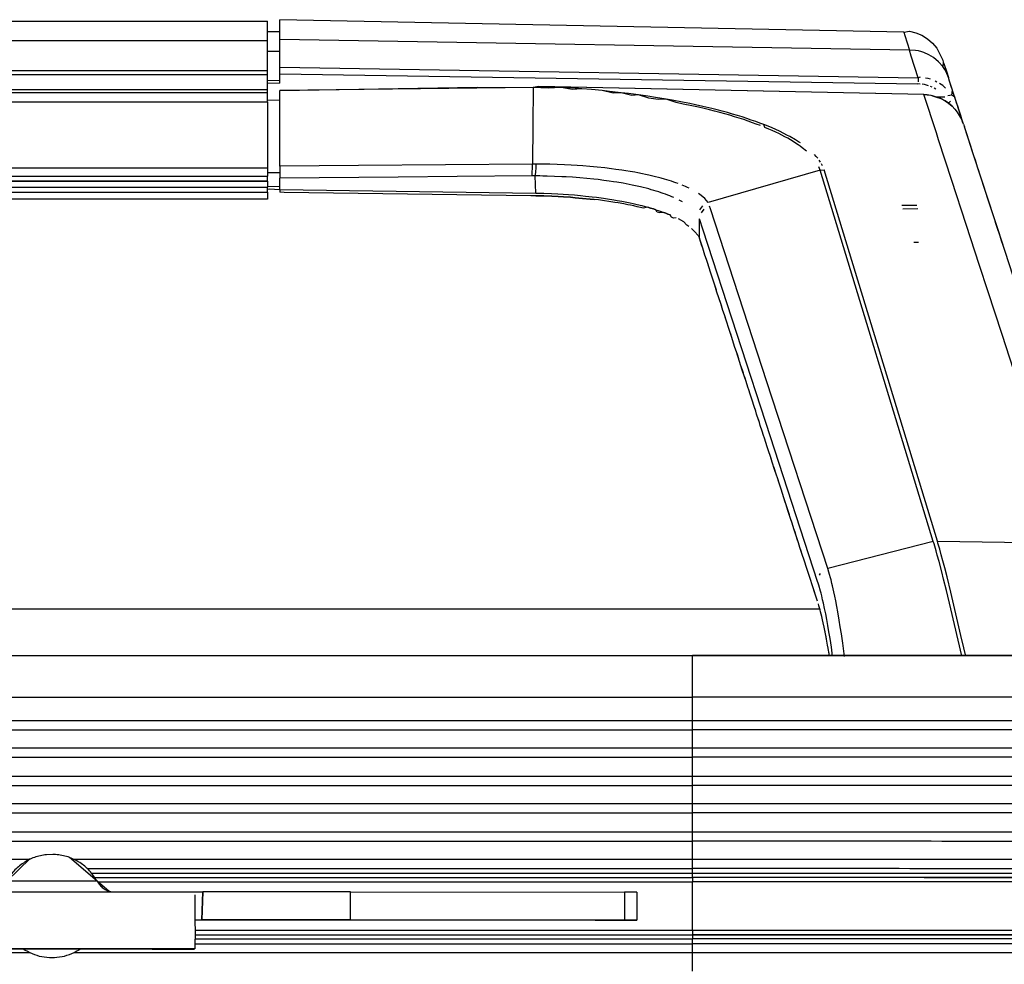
# Model space of a CAD drawing. Header units: millimetres. Extents: x -960 to 506, y 235 to 390.
# Tile 29 of 32: x 347 to 418, y 301 to 369. Entities that reach past the tile are written whole.
import ezdxf

# ---------------------------------------------------------------- set-up
doc = ezdxf.new("R2010")
doc.units = ezdxf.units.MM

# ---------------------------------------------------------------- blocks, each defined once
blk = doc.blocks.new('Gehaeuseblech-oben-S120__20', base_point=(-821.224, 264.818))
at = {"color": 1, "linetype": 'Continuous'}
blk.add_line((-128.061, 326.465), (404.518, 326.465), dxfattribs=at)
blk = doc.blocks.new('Fuehrung-S120__22', base_point=(-777.144, 355.868))
at = {"color": 7, "linetype": 'Continuous'}
for p, q in [((139.562, 368.623), (364.856, 368.623)), ((364.856, 367.221), (364.856, 368.623)), ((364.856, 365.074), (364.856, 367.221)), ((364.856, 364.785), (364.856, 365.074)), ((364.856, 363.733), (364.856, 364.785)), ((-777.144, 363.733), (364.856, 363.733)), ((364.856, 363.489), (364.856, 363.733)), ((364.856, 362.888), (364.856, 363.489)), ((364.856, 357.143), (364.856, 356.716)), ((364.856, 356.369), (364.856, 356.716)), ((364.856, 356.369), (364.856, 355.868)), ((364.856, 355.868), (-144.592, 355.868))]:
    blk.add_line(p, q, dxfattribs=at)
at = {"color": 1, "linetype": 'Continuous'}
for p, q in [((364.856, 367.221), (-777.144, 367.221)), ((364.856, 365.074), (-777.144, 365.074)), ((364.856, 364.785), (-777.144, 364.785)), ((-777.144, 363.733), (364.856, 363.733)), ((364.856, 363.489), (-777.144, 363.489)), ((-145.1, 357.143), (364.856, 357.143)), ((-144.825, 356.716), (364.856, 356.716)), ((-144.698, 356.369), (364.856, 356.369))]:
    blk.add_line(p, q, dxfattribs=at)
blk = doc.blocks.new('Dekorleiste-S120_1__26', base_point=(-777.144, 357.158))
at = {"color": 1, "linetype": 'Continuous'}
for p, q in [((-777.144, 362.835), (364.856, 362.835)), ((-146.246, 358.1), (364.856, 358.1)), ((-145.434, 357.505), (364.856, 357.505)), ((364.856, 357.158), (-145.112, 357.158))]:
    blk.add_line(p, q, dxfattribs=at)
at = {"color": 7, "linetype": 'Continuous'}
for p, q in [((-777.144, 362.835), (364.856, 362.835)), ((364.856, 362.835), (364.856, 358.1)), ((364.856, 358.1), (364.856, 357.505)), ((364.856, 357.158), (364.856, 357.505))]:
    blk.add_line(p, q, dxfattribs=at)
blk = doc.blocks.new('Seitenteil-links__40', base_point=(364.856, 235.315))
at = {"color": 7, "linetype": 'Continuous'}
for p, q in [((365.756, 367.317), (365.756, 368.738)), ((410.557, 367.852), (365.756, 368.738)), ((365.756, 367.869), (364.856, 367.861)), ((410.557, 367.852), (410.968, 367.915)), ((410.968, 367.915), (411.415, 367.804)), ((411.415, 367.804), (411.851, 367.621)), ((411.851, 367.621), (412.257, 367.368)), ((365.756, 365.328), (365.756, 367.317)), ((412.257, 367.368), (412.618, 367.053)), ((412.618, 367.053), (412.92, 366.69)), ((412.92, 366.69), (413.34, 365.84)), ((413.34, 365.84), (413.386, 365.7)), ((413.34, 365.84), (413.386, 365.7)), ((413.386, 365.7), (413.348, 365.376)), ((413.386, 365.7), (413.441, 365.533)), ((413.441, 365.533), (413.602, 365.041)), ((365.756, 364.847), (365.756, 365.328)), ((365.756, 364.174), (365.756, 364.847)), ((413.513, 365.31), (413.483, 365.174)), ((413.483, 365.174), (413.633, 364.889)), ((413.602, 365.041), (413.746, 364.598)), ((413.746, 364.598), (413.633, 364.889)), ((413.633, 364.889), (413.746, 364.598)), ((413.831, 364.337), (413.746, 364.598)), ((413.831, 364.337), (413.746, 364.598)), ((414.287, 362.942), (413.831, 364.337)), ((413.958, 363.949), (413.831, 364.337)), ((383.934, 363.87), (365.756, 363.658)), ((365.756, 358.226), (365.756, 363.658)), ((384.334, 363.951), (383.934, 363.87)), ((383.934, 363.87), (385.475, 363.911)), ((411.988, 363.365), (384.334, 363.951)), ((414.043, 363.689), (413.958, 363.949)), ((414.004, 363.329), (414.043, 363.689)), ((365.756, 362.963), (364.856, 362.95)), ((412.236, 363.349), (411.988, 363.365)), ((412.618, 363.286), (412.236, 363.349)), ((412.901, 363.183), (412.618, 363.286)), ((413.208, 363.081), (412.901, 363.183)), ((413.513, 362.917), (413.208, 363.081)), ((413.753, 362.753), (413.513, 362.917)), ((414.022, 362.526), (413.753, 362.753)), ((414.213, 363.168), (414.004, 363.329)), ((414.287, 362.942), (414.213, 363.168)), ((414.838, 361.241), (414.287, 362.942)), ((414.338, 362.782), (414.287, 362.942)), ((414.416, 362.544), (414.338, 362.782)), ((414.213, 362.328), (414.378, 362.103)), ((414.378, 362.103), (414.605, 361.736)), ((414.523, 362.214), (414.416, 362.544)), ((414.634, 361.872), (414.523, 362.214)), ((414.605, 361.736), (414.681, 361.592)), ((414.764, 361.417), (414.634, 361.872)), ((414.681, 361.592), (414.764, 361.417)), ((414.838, 361.241), (414.764, 361.417)), ((414.838, 361.241), (414.904, 361.05)), ((415.605, 358.902), (414.904, 361.05)), ((415.111, 360.414), (414.904, 361.05)), ((415.193, 360.163), (415.111, 360.414)), ((415.357, 359.66), (415.193, 360.163)), ((415.44, 359.408), (415.357, 359.66)), ((415.605, 358.902), (415.44, 359.408)), ((416.419, 356.408), (415.605, 358.902)), ((415.686, 358.653), (415.605, 358.902)), ((415.85, 358.15), (415.686, 358.653)), ((365.756, 358.226), (365.756, 357.371)), ((415.932, 357.898), (415.85, 358.15)), ((416.014, 357.647), (415.932, 357.898)), ((365.756, 356.549), (365.756, 357.371)), ((416.178, 357.143), (416.014, 357.647)), ((416.342, 356.64), (416.178, 357.143)), ((364.856, 356.59), (364.992, 356.592)), ((364.992, 356.592), (365.756, 356.549)), ((365.756, 356.549), (365.756, 356.352)), ((366.06, 356.349), (365.756, 356.352)), ((383.774, 356.101), (366.06, 356.349)), ((416.419, 356.408), (416.342, 356.64)), ((417.247, 353.869), (416.419, 356.408)), ((416.589, 355.885), (416.419, 356.408)), ((384.138, 356.099), (383.774, 356.101)), ((384.138, 356.099), (384.705, 356.088)), ((384.705, 356.088), (384.138, 356.099)), ((384.705, 356.088), (385.272, 356.069)), ((385.272, 356.069), (384.705, 356.088)), ((385.272, 356.069), (385.729, 356.048)), ((385.729, 356.048), (385.272, 356.069)), ((385.729, 356.048), (386.117, 356.026)), ((386.117, 356.026), (385.729, 356.048)), ((386.117, 356.026), (386.612, 355.993)), ((386.612, 355.993), (386.117, 356.026)), ((386.612, 355.993), (386.947, 355.967)), ((386.947, 355.967), (386.612, 355.993)), ((386.947, 355.967), (387.479, 355.92)), ((387.479, 355.92), (386.947, 355.967)), ((387.479, 355.92), (388.026, 355.864)), ((388.026, 355.864), (387.479, 355.92)), ((388.026, 355.864), (388.326, 355.83)), ((388.326, 355.83), (388.026, 355.864)), ((388.621, 355.803), (388.326, 355.83)), ((389.046, 355.747), (388.621, 355.803)), ((389.358, 355.702), (389.046, 355.747)), ((389.793, 355.633), (389.358, 355.702)), ((390.035, 355.592), (389.793, 355.633)), ((416.753, 355.382), (416.589, 355.885)), ((390.449, 355.517), (390.035, 355.592)), ((390.744, 355.46), (390.449, 355.517)), ((390.929, 355.422), (390.744, 355.46)), ((391.163, 355.372), (390.929, 355.422)), ((391.392, 355.321), (391.163, 355.372)), ((391.637, 355.264), (391.392, 355.321)), ((391.836, 355.215), (391.637, 355.264)), ((392.171, 355.278), (391.836, 355.215)), ((392.368, 355.221), (392.171, 355.278)), ((392.587, 355.156), (392.368, 355.221)), ((392.749, 355.105), (392.587, 355.156)), ((392.843, 354.931), (392.749, 355.105)), ((393.027, 354.872), (392.843, 354.931)), ((393.309, 354.913), (393.027, 354.872)), ((393.45, 354.859), (393.309, 354.913)), ((416.917, 354.879), (416.753, 355.382)), ((393.613, 354.796), (393.45, 354.859)), ((393.77, 354.731), (393.613, 354.796)), ((393.871, 354.56), (393.77, 354.731)), ((394.023, 354.495), (393.871, 354.56)), ((394.212, 354.531), (394.023, 354.495)), ((394.959, 354.004), (394.726, 354.254)), ((417.081, 354.376), (416.917, 354.879)), ((417.163, 354.124), (417.081, 354.376)), ((395.109, 353.9), (394.959, 354.004)), ((395.521, 353.545), (395.301, 353.752)), ((395.793, 353.257), (395.521, 353.545)), ((417.327, 353.621), (417.163, 354.124)), ((418.396, 350.347), (417.247, 353.869)), ((417.409, 353.369), (417.327, 353.621)), ((396.032, 352.595), (395.876, 353.059)), ((417.574, 352.866), (417.409, 353.369)), ((417.656, 352.614), (417.574, 352.866)), ((396.108, 352.347), (396.032, 352.595)), ((396.273, 351.838), (396.167, 352.178)), ((417.82, 352.111), (417.656, 352.614)), ((396.372, 351.532), (396.273, 351.838)), ((396.495, 351.17), (396.444, 351.313)), ((396.545, 351.017), (396.495, 351.17)), ((396.67, 350.616), (396.545, 351.017)), ((396.807, 350.195), (396.737, 350.413)), ((396.968, 349.7), (396.807, 350.195)), ((397.044, 349.482), (396.968, 349.7)), ((397.091, 349.338), (397.044, 349.482)), ((397.134, 349.192), (397.091, 349.338)), ((397.266, 348.784), (397.134, 349.192)), ((397.342, 348.566), (397.266, 348.784)), ((397.403, 348.366), (397.342, 348.566)), ((397.471, 348.169), (397.403, 348.366)), ((397.564, 347.869), (397.471, 348.169)), ((397.667, 347.553), (397.564, 347.869)), ((397.772, 347.243), (397.667, 347.553)), ((397.832, 347.044), (397.772, 347.243)), ((397.961, 346.647), (397.832, 347.044)), ((398.193, 345.935), (398.1, 346.237)), ((398.326, 345.528), (398.193, 345.935)), ((398.524, 344.917), (398.425, 345.222)), ((398.596, 344.712), (398.524, 344.917)), ((398.699, 344.393), (398.596, 344.712)), ((398.855, 343.899), (398.756, 344.205)), ((399.026, 343.39), (398.855, 343.899)), ((399.219, 342.78), (399.125, 343.085)), ((399.352, 342.373), (399.219, 342.78)), ((399.418, 342.169), (399.352, 342.373)), ((399.914, 340.643), (399.782, 341.05)), ((399.981, 340.439), (399.914, 340.643)), ((400.179, 339.828), (400.051, 340.237)), ((400.245, 339.625), (400.179, 339.828)), ((400.477, 338.912), (400.378, 339.218)), ((400.543, 338.709), (400.477, 338.912)), ((400.841, 337.793), (400.742, 338.098)), ((400.974, 337.386), (400.841, 337.793)), ((401.049, 337.17), (400.974, 337.386)), ((401.106, 336.979), (401.049, 337.17)), ((401.404, 336.063), (401.215, 336.659)), ((401.47, 335.859), (401.404, 336.063)), ((401.578, 335.543), (401.47, 335.859)), ((401.842, 334.729), (401.735, 335.045)), ((402.041, 334.119), (401.842, 334.729)), ((402.099, 333.926), (402.041, 334.119)), ((402.339, 333.204), (402.099, 333.926)), ((402.471, 332.797), (402.397, 333.01)), ((402.529, 332.603), (402.471, 332.797)), ((402.658, 332.206), (402.529, 332.603)), ((402.738, 331.977), (402.658, 332.206)), ((402.824, 331.698), (402.738, 331.977)), ((402.901, 331.475), (402.824, 331.698)), ((402.989, 331.19), (402.901, 331.475)), ((403.092, 330.872), (402.989, 331.19)), ((403.182, 330.612), (403.092, 330.872)), ((403.258, 330.363), (403.182, 330.612)), ((403.39, 329.956), (403.258, 330.363)), ((403.584, 329.361), (403.39, 329.956)), ((403.728, 328.933), (403.584, 329.361)), ((403.815, 328.649), (403.728, 328.933)), ((403.986, 328.124), (403.815, 328.649)), ((404.109, 327.762), (404.039, 327.975)), ((404.238, 327.365), (404.109, 327.762)), ((404.304, 327.162), (404.238, 327.365)), ((404.35, 327.005), (404.304, 327.162)), ((404.709, 325.681), (404.654, 325.913)), ((404.761, 325.453), (404.709, 325.681)), ((404.826, 325.151), (404.761, 325.453)), ((404.826, 325.151), (404.761, 325.453)), ((404.922, 324.677), (404.826, 325.151)), ((404.922, 324.677), (404.88, 324.929)), ((404.998, 324.276), (404.922, 324.677)), ((404.969, 324.472), (404.922, 324.677)), ((404.998, 324.276), (404.969, 324.472)), ((405.073, 323.856), (404.998, 324.276)), ((405.073, 323.856), (404.998, 324.276)), ((405.11, 323.639), (405.073, 323.856)), ((405.11, 323.639), (405.073, 323.856)), ((405.202, 323.076), (405.11, 323.639)), ((405.144, 323.483), (405.11, 323.639)), ((405.178, 323.276), (405.144, 323.483)), ((405.202, 323.076), (405.178, 323.276))]:
    blk.add_line(p, q, dxfattribs=at)
at = {"color": 1, "linetype": 'Continuous'}
for p, q in [((410.557, 367.852), (410.628, 367.615)), ((410.946, 366.558), (365.756, 367.317)), ((410.628, 367.615), (410.946, 366.558)), ((364.856, 366.469), (365.756, 366.476)), ((411.086, 366.127), (410.946, 366.558)), ((411.391, 366.529), (410.946, 366.558)), ((411.598, 366.493), (411.391, 366.529)), ((411.84, 366.431), (411.598, 366.493)), ((411.981, 366.385), (411.84, 366.431)), ((412.346, 366.228), (411.981, 366.385)), ((412.686, 366.024), (412.346, 366.228)), ((411.58, 364.561), (411.086, 366.127)), ((413.047, 365.724), (412.686, 366.024)), ((413.348, 365.376), (413.047, 365.724)), ((365.756, 365.328), (411.58, 364.561)), ((365.756, 364.847), (411.564, 364.131)), ((413.483, 365.174), (413.348, 365.376)), ((413.633, 364.889), (413.483, 365.174)), ((365.756, 364.365), (364.856, 364.355)), ((365.756, 364.174), (364.856, 364.163)), ((411.723, 364.122), (411.564, 364.131)), ((411.58, 364.561), (411.568, 364.285)), ((411.715, 364.605), (411.58, 364.561)), ((412.028, 364.08), (411.877, 364.106)), ((412.294, 364.511), (412.105, 364.555)), ((412.454, 364.464), (412.294, 364.511)), ((412.929, 364.267), (412.794, 364.332)), ((413.344, 364.005), (413.115, 364.161)), ((365.756, 363.658), (379.921, 363.889)), ((383.934, 363.87), (365.756, 363.658)), ((379.921, 363.889), (383.934, 363.87)), ((383.934, 363.87), (383.911, 361.152)), ((385.02, 363.825), (383.934, 363.87)), ((385.949, 363.885), (385.02, 363.825)), ((411.988, 363.365), (385.475, 363.911)), ((385.949, 363.885), (385.475, 363.911)), ((386.941, 363.82), (385.949, 363.885)), ((386.725, 363.726), (385.949, 363.885)), ((387.433, 363.782), (386.725, 363.726)), ((387.433, 363.782), (386.941, 363.82)), ((388.119, 363.724), (387.433, 363.782)), ((388.119, 363.724), (387.433, 363.782)), ((388.893, 363.651), (388.119, 363.724)), ((388.893, 363.651), (388.119, 363.724)), ((389.413, 363.598), (388.893, 363.651)), ((389.668, 363.456), (388.893, 363.651)), ((390.261, 363.502), (389.413, 363.598)), ((390.261, 363.502), (389.668, 363.456)), ((390.786, 363.437), (390.261, 363.502)), ((391.015, 363.292), (390.261, 363.502)), ((391.51, 363.342), (390.786, 363.437)), ((412.175, 364.046), (412.028, 364.08)), ((412.319, 364.003), (412.175, 364.046)), ((412.595, 363.891), (412.459, 363.951)), ((412.859, 363.746), (412.729, 363.822)), ((413.55, 363.835), (413.344, 364.005)), ((365.756, 362.963), (364.856, 362.95)), ((391.51, 363.342), (391.015, 363.292)), ((392.159, 363.249), (391.51, 363.342)), ((392.241, 363.117), (391.51, 363.342)), ((392.725, 363.162), (392.159, 363.249)), ((392.917, 363.011), (392.241, 363.117)), ((393.486, 363.037), (392.725, 363.162)), ((393.486, 363.037), (392.917, 363.011)), ((393.917, 362.961), (393.486, 363.037)), ((394.195, 362.786), (393.486, 363.037)), ((394.666, 362.821), (393.917, 362.961)), ((394.708, 362.686), (394.195, 362.786)), ((395.176, 362.719), (394.666, 362.821)), ((395.318, 362.56), (394.708, 362.686)), ((395.583, 362.633), (395.176, 362.719)), ((412.887, 360.61), (411.988, 363.365)), ((411.988, 363.365), (412.236, 363.349)), ((412.236, 363.349), (412.483, 363.315)), ((412.483, 363.315), (412.618, 363.286)), ((412.618, 363.286), (412.901, 363.183)), ((413.493, 363.187), (412.901, 363.183)), ((412.901, 363.183), (413.208, 363.081)), ((413.208, 363.081), (413.513, 362.917)), ((413.513, 362.917), (413.753, 362.753)), ((414.004, 363.329), (413.721, 363.286)), ((413.753, 362.753), (413.897, 362.894)), ((413.753, 362.753), (414.022, 362.526)), ((395.816, 362.451), (395.318, 362.56)), ((396.129, 362.512), (395.583, 362.633)), ((396.205, 362.362), (395.816, 362.451)), ((396.766, 362.362), (396.129, 362.512)), ((396.588, 362.27), (396.205, 362.362)), ((396.964, 362.176), (396.588, 362.27)), ((397.147, 362.267), (396.766, 362.362)), ((397.332, 362.08), (396.964, 362.176)), ((397.502, 362.174), (397.147, 362.267)), ((397.694, 361.981), (397.332, 362.08)), ((397.887, 362.07), (397.502, 362.174)), ((398.048, 361.88), (397.694, 361.981)), ((398.245, 361.968), (397.887, 362.07)), ((398.596, 361.864), (398.245, 361.968)), ((414.022, 362.526), (414.213, 362.328)), ((398.394, 361.778), (398.048, 361.88)), ((398.732, 361.673), (398.394, 361.778)), ((398.938, 361.758), (398.596, 361.864)), ((399.061, 361.567), (398.732, 361.673)), ((399.271, 361.65), (398.938, 361.758)), ((399.382, 361.459), (399.061, 361.567)), ((399.596, 361.541), (399.271, 361.65)), ((399.693, 361.349), (399.382, 361.459)), ((399.912, 361.43), (399.596, 361.541)), ((399.955, 361.253), (399.693, 361.349)), ((400.219, 361.318), (399.912, 361.43)), ((400.488, 361.215), (400.219, 361.318)), ((383.907, 360.712), (383.891, 358.878)), ((383.911, 361.152), (383.907, 360.712)), ((400.259, 361.137), (399.955, 361.253)), ((400.805, 361.088), (400.488, 361.215)), ((400.576, 361.01), (400.488, 361.215)), ((400.852, 360.894), (400.576, 361.01)), ((401.085, 360.97), (400.805, 361.088)), ((401.108, 360.782), (400.852, 360.894)), ((401.355, 360.852), (401.085, 360.97)), ((401.35, 360.671), (401.108, 360.782)), ((401.578, 360.562), (401.35, 360.671)), ((401.617, 360.732), (401.355, 360.852)), ((401.798, 360.451), (401.578, 360.562)), ((401.942, 360.574), (401.617, 360.732)), ((402.158, 360.463), (401.942, 360.574)), ((413.045, 360.125), (412.887, 360.61)), ((402.01, 360.34), (401.798, 360.451)), ((402.215, 360.228), (402.01, 360.34)), ((402.367, 360.351), (402.158, 360.463)), ((402.411, 360.115), (402.215, 360.228)), ((402.782, 360.112), (402.367, 360.351)), ((402.6, 360), (402.411, 360.115)), ((402.781, 359.886), (402.6, 360)), ((402.953, 359.77), (402.781, 359.886)), ((402.986, 359.984), (402.782, 360.112)), ((403.122, 359.895), (402.986, 359.984)), ((414.001, 357.193), (413.045, 360.125)), ((403.118, 359.653), (402.953, 359.77)), ((403.26, 359.547), (403.118, 359.653)), ((403.562, 359.3), (403.26, 359.547)), ((383.891, 358.878), (383.887, 358.38)), ((404.265, 358.929), (404.141, 359.063)), ((404.378, 358.794), (404.265, 358.929)), ((404.571, 358.522), (404.481, 358.658)), ((364.856, 357.767), (365.756, 357.774)), ((371.398, 358.273), (365.756, 358.226)), ((383.887, 358.38), (371.398, 358.273)), ((383.872, 357.525), (383.873, 357.724)), ((383.873, 357.724), (383.881, 358.146)), ((383.881, 358.146), (383.887, 358.38)), ((384.148, 358.378), (383.887, 358.38)), ((384.07, 357.524), (384.137, 357.774)), ((384.137, 357.774), (384.142, 358.145)), ((384.142, 358.145), (384.148, 358.378)), ((384.376, 358.38), (384.148, 358.378)), ((384.708, 358.375), (384.376, 358.38)), ((385.14, 358.366), (384.708, 358.375)), ((385.66, 358.349), (385.14, 358.366)), ((386.186, 358.327), (385.66, 358.349)), ((386.66, 358.302), (386.186, 358.327)), ((387.1, 358.275), (386.66, 358.302)), ((387.5, 358.247), (387.1, 358.275)), ((388.011, 358.206), (387.5, 358.247)), ((388.522, 358.158), (388.011, 358.206)), ((389.074, 358.1), (388.522, 358.158)), ((389.561, 358.042), (389.074, 358.1)), ((389.879, 358), (389.561, 358.042)), ((390.296, 357.941), (389.879, 358)), ((390.583, 357.897), (390.296, 357.941)), ((390.903, 357.844), (390.583, 357.897)), ((391.23, 357.787), (390.903, 357.844)), ((391.455, 357.746), (391.23, 357.787)), ((391.778, 357.683), (391.455, 357.746)), ((404.539, 357.934), (396.491, 355.613)), ((404.539, 357.934), (404.443, 358.186)), ((404.539, 357.934), (404.819, 357.976)), ((412.668, 331.291), (404.539, 357.934)), ((404.715, 358.249), (404.649, 358.386)), ((412.956, 331.315), (404.819, 357.976)), ((374.234, 357.442), (365.756, 357.371)), ((378.488, 357.478), (374.234, 357.442)), ((383.872, 357.525), (378.488, 357.478)), ((384.07, 357.524), (383.872, 357.525)), ((384.405, 357.524), (384.07, 357.524)), ((384.136, 356.292), (384.07, 357.524)), ((384.634, 357.521), (384.405, 357.524)), ((384.934, 357.514), (384.634, 357.521)), ((385.461, 357.497), (384.934, 357.514)), ((385.986, 357.474), (385.461, 357.497)), ((386.31, 357.457), (385.986, 357.474)), ((386.765, 357.429), (386.31, 357.457)), ((387.278, 357.39), (386.765, 357.429)), ((387.784, 357.346), (387.278, 357.39)), ((388.282, 357.296), (387.784, 357.346)), ((388.592, 357.261), (388.282, 357.296)), ((389.01, 357.209), (388.592, 357.261)), ((389.402, 357.156), (389.01, 357.209)), ((389.713, 357.11), (389.402, 357.156)), ((389.941, 357.074), (389.713, 357.11)), ((390.388, 356.998), (389.941, 357.074)), ((392.006, 357.635), (391.778, 357.683)), ((392.231, 357.586), (392.006, 357.635)), ((392.523, 357.519), (392.231, 357.586)), ((392.725, 357.47), (392.523, 357.519)), ((392.923, 357.42), (392.725, 357.47)), ((393.116, 357.369), (392.923, 357.42)), ((393.367, 357.299), (393.116, 357.369)), ((393.863, 357.148), (393.367, 357.299)), ((394.044, 357.088), (393.863, 357.148)), ((394.176, 357.043), (394.044, 357.088)), ((394.336, 356.985), (394.176, 357.043)), ((415.031, 354.035), (414.001, 357.193)), ((365.756, 356.743), (364.856, 356.76)), ((365.756, 356.549), (384.136, 356.292)), ((390.607, 356.958), (390.388, 356.998)), ((390.822, 356.916), (390.607, 356.958)), ((391.034, 356.874), (390.822, 356.916)), ((391.393, 356.797), (391.034, 356.874)), ((391.648, 356.738), (391.393, 356.797)), ((391.845, 356.69), (391.648, 356.738)), ((392.04, 356.641), (391.845, 356.69)), ((392.23, 356.591), (392.04, 356.641)), ((392.416, 356.54), (392.23, 356.591)), ((392.598, 356.488), (392.416, 356.54)), ((392.775, 356.434), (392.598, 356.488)), ((392.948, 356.38), (392.775, 356.434)), ((393.117, 356.325), (392.948, 356.38)), ((393.281, 356.268), (393.117, 356.325)), ((394.862, 356.774), (394.641, 356.867)), ((395.007, 356.709), (394.862, 356.774)), ((395.147, 356.643), (395.007, 356.709)), ((384.136, 356.292), (384.694, 356.28)), ((384.694, 356.28), (385.252, 356.261)), ((385.252, 356.261), (385.715, 356.24)), ((385.715, 356.24), (386.082, 356.219)), ((386.082, 356.219), (386.467, 356.193)), ((386.467, 356.193), (386.899, 356.16)), ((386.899, 356.16), (387.336, 356.121)), ((387.336, 356.121), (387.699, 356.085)), ((387.699, 356.085), (388.184, 356.031)), ((388.184, 356.031), (388.478, 355.995)), ((388.478, 355.995), (388.985, 355.927)), ((388.985, 355.927), (389.274, 355.885)), ((389.274, 355.885), (389.725, 355.813)), ((389.725, 355.813), (389.965, 355.771)), ((389.965, 355.771), (390.308, 355.709)), ((390.308, 355.709), (390.667, 355.638)), ((390.667, 355.638), (390.894, 355.591)), ((393.441, 356.211), (393.281, 356.268)), ((393.596, 356.153), (393.441, 356.211)), ((393.746, 356.094), (393.596, 356.153)), ((393.892, 356.034), (393.746, 356.094)), ((394.033, 355.973), (393.892, 356.034)), ((394.667, 355.658), (394.428, 355.786)), ((396.006, 356.125), (395.809, 356.267)), ((396.254, 355.908), (396.006, 356.125)), ((396.491, 355.613), (396.254, 355.908)), ((390.894, 355.591), (391.117, 355.542)), ((391.117, 355.542), (391.408, 355.475)), ((391.408, 355.475), (391.734, 355.395)), ((391.734, 355.395), (391.969, 355.333)), ((391.969, 355.333), (392.171, 355.278)), ((392.171, 355.278), (392.368, 355.221)), ((392.368, 355.221), (392.587, 355.156)), ((392.587, 355.156), (392.749, 355.105)), ((392.749, 355.105), (392.982, 355.028)), ((392.982, 355.028), (393.309, 354.913)), ((393.309, 354.913), (393.45, 354.859)), ((396.091, 355.381), (395.877, 355.099)), ((396.199, 355.136), (395.997, 354.882)), ((396.674, 355.161), (396.608, 355.365)), ((400.718, 342.765), (396.674, 355.161)), ((410.402, 355.42), (411.475, 355.426)), ((410.482, 355.173), (411.555, 355.18)), ((393.45, 354.859), (393.613, 354.796)), ((393.613, 354.796), (393.77, 354.731)), ((394.349, 354.463), (394.726, 354.254)), ((396.141, 353.63), (395.876, 354.443)), ((395.876, 353.059), (395.876, 354.443)), ((400.981, 338.795), (396.141, 353.63)), ((415.988, 351.103), (415.031, 354.035)), ((395.793, 353.257), (395.876, 353.059)), ((396.108, 352.347), (395.876, 353.059)), ((396.273, 351.838), (396.108, 352.347)), ((411.601, 352.746), (411.265, 352.746)), ((396.372, 351.532), (396.273, 351.838)), ((396.444, 351.313), (396.372, 351.532)), ((396.67, 350.616), (396.444, 351.313)), ((416.58, 349.287), (415.988, 351.103)), ((396.737, 350.413), (396.67, 350.616)), ((396.807, 350.195), (396.737, 350.413)), ((396.968, 349.7), (396.807, 350.195)), ((397.134, 349.192), (396.968, 349.7)), ((417.607, 346.14), (416.58, 349.287)), ((397.266, 348.784), (397.134, 349.192)), ((397.403, 348.366), (397.266, 348.784)), ((397.564, 347.869), (397.403, 348.366)), ((397.667, 347.553), (397.564, 347.869)), ((397.832, 347.044), (397.667, 347.553)), ((397.961, 346.647), (397.832, 347.044)), ((398.193, 345.935), (397.961, 346.647)), ((398.326, 345.528), (398.193, 345.935)), ((418.71, 342.757), (417.607, 346.14)), ((398.425, 345.222), (398.326, 345.528)), ((398.524, 344.917), (398.425, 345.222)), ((398.756, 344.205), (398.524, 344.917)), ((398.954, 343.594), (398.756, 344.205)), ((399.219, 342.78), (398.954, 343.594)), ((399.352, 342.373), (399.219, 342.78)), ((399.418, 342.169), (399.352, 342.373)), ((399.517, 341.864), (399.418, 342.169)), ((405.093, 329.352), (400.718, 342.765)), ((399.683, 341.355), (399.517, 341.864)), ((399.782, 341.05), (399.683, 341.355)), ((399.848, 340.846), (399.782, 341.05)), ((399.914, 340.643), (399.848, 340.846)), ((399.981, 340.439), (399.914, 340.643)), ((400.113, 340.032), (399.981, 340.439)), ((400.179, 339.828), (400.113, 340.032)), ((400.245, 339.625), (400.179, 339.828)), ((400.378, 339.218), (400.245, 339.625)), ((400.477, 338.912), (400.378, 339.218)), ((400.543, 338.709), (400.477, 338.912)), ((400.643, 338.404), (400.543, 338.709)), ((404.362, 328.43), (400.981, 338.795)), ((400.742, 338.098), (400.643, 338.404)), ((400.841, 337.793), (400.742, 338.098)), ((400.974, 337.386), (400.841, 337.793)), ((401.106, 336.979), (400.974, 337.386)), ((401.272, 336.47), (401.106, 336.979)), ((401.404, 336.063), (401.272, 336.47)), ((401.47, 335.859), (401.404, 336.063)), ((401.636, 335.35), (401.47, 335.859)), ((401.735, 335.045), (401.636, 335.35)), ((401.934, 334.434), (401.735, 335.045)), ((402.099, 333.926), (401.934, 334.434)), ((402.232, 333.518), (402.099, 333.926)), ((402.397, 333.01), (402.232, 333.518)), ((402.529, 332.603), (402.397, 333.01)), ((402.658, 332.206), (402.529, 332.603)), ((402.824, 331.698), (402.658, 332.206)), ((402.989, 331.19), (402.824, 331.698)), ((403.092, 330.872), (402.989, 331.19)), ((403.258, 330.363), (403.092, 330.872)), ((412.668, 331.291), (405.093, 329.352)), ((412.716, 331.137), (412.668, 331.291)), ((412.773, 330.951), (412.716, 331.137)), ((412.871, 330.616), (412.773, 330.951)), ((412.956, 331.315), (422.49, 331.172)), ((412.998, 331.179), (412.956, 331.315)), ((413.042, 331.037), (412.998, 331.179)), ((413.13, 330.74), (413.042, 331.037)), ((403.39, 329.956), (403.258, 330.363)), ((412.954, 330.32), (412.871, 330.616)), ((413.077, 329.866), (412.954, 330.32)), ((413.24, 330.35), (413.13, 330.74)), ((413.36, 329.91), (413.24, 330.35)), ((403.584, 329.361), (403.39, 329.956)), ((413.271, 329.125), (413.077, 329.866)), ((413.494, 329.399), (413.36, 329.91)), ((403.815, 328.649), (403.584, 329.361)), ((404.483, 328.869), (404.573, 329.004)), ((405.17, 329.099), (405.093, 329.352)), ((405.219, 328.927), (405.17, 329.099)), ((405.285, 328.686), (405.219, 328.927)), ((413.407, 328.583), (413.271, 329.125)), ((413.658, 328.752), (413.494, 329.399)), ((413.926, 327.655), (413.658, 328.752)), ((403.986, 328.124), (403.815, 328.649)), ((404.185, 327.514), (403.986, 328.124)), ((404.404, 328.297), (404.362, 328.43)), ((404.446, 328.159), (404.404, 328.297)), ((404.567, 327.733), (404.446, 328.159)), ((405.323, 328.54), (405.285, 328.686)), ((405.386, 328.289), (405.323, 328.54)), ((405.427, 328.116), (405.386, 328.289)), ((405.474, 327.911), (405.427, 328.116)), ((413.602, 327.79), (413.407, 328.583)), ((404.35, 327.005), (404.185, 327.514)), ((404.606, 327.585), (404.567, 327.733)), ((404.655, 327.393), (404.606, 327.585)), ((404.722, 327.115), (404.655, 327.393)), ((405.525, 327.683), (405.474, 327.911)), ((405.59, 327.374), (405.525, 327.683)), ((405.66, 327.027), (405.59, 327.374)), ((413.918, 326.469), (413.602, 327.79)), ((414.217, 326.428), (413.926, 327.655)), ((404.451, 326.677), (404.411, 326.812)), ((404.491, 326.537), (404.451, 326.677)), ((404.778, 326.872), (404.722, 327.115)), ((404.859, 326.499), (404.778, 326.872)), ((405.734, 326.643), (405.66, 327.027)), ((405.806, 326.243), (405.734, 326.643)), ((404.531, 326.393), (404.491, 326.537)), ((404.571, 326.243), (404.531, 326.393)), ((404.654, 325.913), (404.571, 326.243)), ((404.939, 326.107), (404.859, 326.499)), ((405.018, 325.694), (404.939, 326.107)), ((405.909, 325.645), (405.806, 326.243)), ((414.703, 323.1), (413.918, 326.469)), ((414.653, 324.547), (414.217, 326.428)), ((405.097, 325.262), (405.018, 325.694)), ((405.175, 324.81), (405.097, 325.262)), ((405.986, 325.162), (405.909, 325.645)), ((405.251, 324.338), (405.175, 324.81)), ((406.063, 324.66), (405.986, 325.162)), ((406.159, 323.995), (406.063, 324.66)), ((414.854, 323.671), (414.653, 324.547)), ((405.348, 323.71), (405.251, 324.338)), ((406.288, 323.035), (406.159, 323.995)), ((405.439, 323.074), (405.348, 323.71)), ((414.991, 323.066), (414.854, 323.671))]:
    blk.add_line(p, q, dxfattribs=at)
blk = doc.blocks.new('Seitenteil-links-kpl__1__41', base_point=(364.856, 235.315))
blk.add_blockref('Seitenteil-links__40', (364.856, 235.315))
blk = doc.blocks.new('Gehaeuse-kpl_-S120__46', base_point=(-877.344, 235.315))
for name, p in [('Fuehrung-S120__22', (-777.144, 355.868)), ('Seitenteil-links-kpl__1__41', (364.856, 235.315)), ('Dekorleiste-S120_1__26', (-777.144, 357.158)), ('Gehaeuseblech-oben-S120__20', (-821.224, 264.818))]:
    blk.add_blockref(name, p)
blk = doc.blocks.new('Haltebuegel__47', base_point=(-902.62, 286.831))
at = {"color": 7, "linetype": 'Continuous'}
for p, q in [((-192.04, 323.126), (395.38, 323.126)), ((395.38, 323.126), (429.833, 323.118)), ((359.657, 303.079), (395.38, 303.079)), ((395.38, 303.079), (491.159, 302.971))]:
    blk.add_line(p, q, dxfattribs=at)
at = {"color": 1, "linetype": 'Continuous'}
for p, q in [((395.38, 320.129), (395.38, 323.126)), ((-188.8, 320.129), (395.38, 320.129)), ((395.38, 318.437), (395.38, 320.129)), ((395.38, 318.437), (-187.436, 318.437)), ((395.38, 317.783), (395.38, 318.437)), ((-186.976, 317.783), (395.38, 317.783)), ((395.38, 316.475), (395.38, 317.783)), ((395.38, 316.475), (-186.159, 316.475)), ((395.38, 315.821), (395.38, 316.475)), ((-185.795, 315.821), (395.38, 315.821)), ((395.38, 314.437), (395.38, 315.821)), ((395.38, 314.437), (-185.113, 314.437)), ((395.38, 313.783), (395.38, 314.437)), ((-184.828, 313.783), (395.38, 313.783)), ((395.38, 312.475), (395.38, 313.783)), ((395.38, 312.475), (-184.336, 312.475)), ((395.38, 311.821), (395.38, 312.475)), ((-184.125, 311.821), (395.38, 311.821)), ((395.38, 310.437), (395.38, 311.821)), ((395.38, 310.437), (-183.742, 310.437)), ((395.38, 309.783), (395.38, 310.437)), ((-183.597, 309.783), (395.38, 309.783)), ((395.38, 308.475), (395.38, 309.783)), ((347.769, 308.475), (230.99, 308.475)), ((395.38, 308.475), (350.99, 308.475)), ((395.38, 307.821), (395.38, 308.475)), ((351.933, 307.821), (395.38, 307.821)), ((395.38, 307.479), (395.38, 307.821)), ((395.38, 307.479), (352.249, 307.479)), ((352.469, 307.179), (395.38, 307.179)), ((352.469, 307.179), (395.38, 307.179)), ((352.651, 306.875), (395.38, 306.875)), ((395.38, 307.179), (395.38, 307.479)), ((395.38, 307.179), (395.38, 306.875)), ((395.38, 303.375), (395.38, 306.875)), ((395.38, 303.375), (359.657, 303.375)), ((395.38, 303.375), (395.38, 303.079)), ((359.656, 302.779), (395.38, 302.779)), ((395.38, 303.079), (395.38, 302.779)), ((395.38, 302.437), (395.38, 302.779)), ((359.654, 302.437), (395.38, 302.437)), ((395.38, 301.783), (395.38, 302.437)), ((347.803, 301.783), (230.956, 301.783)), ((395.38, 301.783), (350.956, 301.783)), ((395.38, 300.475), (395.38, 301.783))]:
    blk.add_line(p, q, dxfattribs=at)
at = {"color": 7, "linetype": 'Continuous'}
for points in [[(488.324, 323.025), (487.712, 323.034), (486.428, 323.042), (484.481, 323.051), (481.884, 323.059), (478.661, 323.068), (474.828, 323.075), (470.417, 323.083), (465.463, 323.09), (459.995, 323.096), (450.927, 323.105), (440.949, 323.112), (430.226, 323.118), (418.932, 323.122), (407.253, 323.125), (395.38, 323.126)], [(491.159, 302.971), (489.736, 302.987), (487.819, 302.999), (483.795, 303.012), (478.258, 303.025), (471.303, 303.037), (463.05, 303.047), (453.638, 303.056), (443.23, 303.064), (432.002, 303.07), (420.149, 303.075), (407.871, 303.078), (395.38, 303.079)]]:
    blk.add_spline(points, degree=3, dxfattribs=at)
at = {"color": 1, "linetype": 'Continuous'}
for points in [[(491.38, 320.021), (490.012, 320.037), (488.108, 320.049), (484.072, 320.062), (478.518, 320.075), (471.541, 320.087), (463.262, 320.097), (453.821, 320.107), (443.38, 320.115), (432.117, 320.121), (420.226, 320.125), (407.91, 320.128), (395.38, 320.129)], [(491.38, 318.329), (490.012, 318.345), (488.108, 318.357), (484.072, 318.37), (478.518, 318.383), (471.541, 318.394), (463.262, 318.405), (453.821, 318.414), (443.38, 318.422), (432.117, 318.428), (420.226, 318.433), (407.91, 318.436), (395.38, 318.437)], [(491.23, 317.675), (489.864, 317.691), (487.964, 317.703), (483.933, 317.716), (478.388, 317.729), (471.422, 317.74), (463.156, 317.751), (453.729, 317.76), (443.305, 317.768), (432.06, 317.774), (420.187, 317.779), (407.89, 317.782), (395.38, 317.783)], [(491.216, 316.369), (490.911, 316.376), (490.206, 316.383), (489.104, 316.39), (487.607, 316.397), (485.724, 316.403), (483.464, 316.41), (480.836, 316.416), (477.846, 316.422), (474.511, 316.428), (470.847, 316.434), (466.868, 316.439), (462.584, 316.444), (456.439, 316.45), (449.845, 316.456), (442.839, 316.461), (435.48, 316.465), (427.828, 316.469), (419.928, 316.471), (407.757, 316.474), (395.38, 316.475)], [(491.38, 315.713), (490.012, 315.73), (488.108, 315.741), (484.072, 315.755), (478.518, 315.767), (471.541, 315.779), (463.262, 315.79), (453.821, 315.799), (443.38, 315.807), (432.117, 315.813), (420.226, 315.818), (407.91, 315.82), (395.38, 315.821)], [(491.38, 314.329), (490.012, 314.345), (488.108, 314.357), (484.072, 314.37), (478.518, 314.383), (471.541, 314.394), (463.262, 314.405), (453.821, 314.414), (443.38, 314.422), (432.117, 314.428), (420.226, 314.433), (407.91, 314.436), (395.38, 314.437)], [(491.23, 313.675), (489.864, 313.691), (487.964, 313.703), (483.933, 313.716), (478.388, 313.729), (471.422, 313.741), (463.156, 313.751), (453.729, 313.76), (443.305, 313.768), (432.06, 313.774), (420.187, 313.779), (407.89, 313.782), (395.38, 313.783)], [(491.216, 312.369), (490.911, 312.376), (490.206, 312.383), (489.103, 312.39), (487.607, 312.397), (485.724, 312.403), (483.464, 312.41), (480.836, 312.416), (477.846, 312.422), (474.51, 312.428), (470.847, 312.434), (466.867, 312.439), (462.584, 312.444), (456.439, 312.45), (449.845, 312.456), (442.839, 312.461), (435.479, 312.465), (427.828, 312.469), (419.928, 312.471), (407.757, 312.474), (395.38, 312.475)], [(491.38, 311.713), (490.012, 311.73), (488.108, 311.741), (484.072, 311.755), (478.518, 311.767), (471.541, 311.779), (463.262, 311.79), (453.821, 311.799), (443.38, 311.807), (432.117, 311.813), (420.226, 311.818), (407.91, 311.82), (395.38, 311.821)], [(491.38, 310.329), (490.012, 310.345), (488.108, 310.357), (484.072, 310.37), (478.518, 310.383), (471.541, 310.394), (463.262, 310.405), (453.821, 310.414), (443.38, 310.422), (432.117, 310.428), (420.226, 310.433), (407.91, 310.436), (395.38, 310.437)], [(491.23, 309.675), (489.864, 309.691), (487.964, 309.703), (483.933, 309.716), (478.388, 309.729), (471.422, 309.741), (463.156, 309.751), (453.729, 309.76), (443.305, 309.768), (432.06, 309.774), (420.187, 309.779), (407.89, 309.782), (395.38, 309.783)], [(491.216, 308.369), (490.911, 308.376), (490.205, 308.383), (489.103, 308.39), (487.607, 308.397), (485.723, 308.403), (483.464, 308.41), (480.835, 308.416), (477.846, 308.422), (474.51, 308.428), (470.846, 308.434), (466.867, 308.439), (462.583, 308.444), (456.438, 308.45), (449.844, 308.456), (442.838, 308.461), (435.479, 308.465), (427.828, 308.469), (419.928, 308.471), (407.757, 308.474), (395.38, 308.475)], [(491.38, 307.713), (490.012, 307.73), (488.108, 307.741), (484.072, 307.755), (478.518, 307.767), (471.541, 307.779), (463.262, 307.79), (453.821, 307.799), (443.38, 307.807), (432.117, 307.813), (420.226, 307.818), (407.91, 307.82), (395.38, 307.821)], [(491.38, 307.371), (490.012, 307.387), (488.108, 307.399), (484.072, 307.412), (478.518, 307.425), (471.541, 307.437), (463.262, 307.447), (453.821, 307.457), (443.38, 307.465), (432.117, 307.471), (420.226, 307.475), (407.91, 307.478), (395.38, 307.479)], [(491.08, 307.071), (489.716, 307.087), (487.819, 307.099), (483.795, 307.112), (478.258, 307.125), (471.303, 307.137), (463.05, 307.147), (453.638, 307.156), (443.23, 307.164), (432.002, 307.17), (420.149, 307.175), (407.871, 307.178), (395.38, 307.179)], [(488.48, 307.071), (487.172, 307.093), (485.307, 307.098), (481.393, 307.111), (476.007, 307.123), (469.241, 307.135), (461.211, 307.145), (452.055, 307.154), (441.93, 307.162), (431.007, 307.168), (419.476, 307.172), (407.532, 307.175), (395.38, 307.179)], [(488.18, 306.771), (486.857, 306.787), (485.017, 306.798), (481.116, 306.811), (475.747, 306.823), (469.003, 306.835), (460.999, 306.845), (451.873, 306.854), (441.78, 306.861), (430.893, 306.867), (419.398, 306.872), (407.492, 306.875), (395.38, 306.875)], [(488.18, 303.271), (486.857, 303.287), (485.017, 303.298), (481.116, 303.311), (475.747, 303.323), (469.003, 303.335), (460.999, 303.345), (451.873, 303.354), (441.78, 303.361), (430.893, 303.367), (419.398, 303.372), (407.492, 303.375), (395.38, 303.375)], [(491.38, 302.671), (490.012, 302.687), (488.108, 302.699), (484.072, 302.712), (478.518, 302.725), (471.541, 302.737), (463.262, 302.747), (453.821, 302.757), (443.38, 302.765), (432.117, 302.771), (420.226, 302.775), (407.91, 302.778), (395.38, 302.779)], [(491.38, 302.329), (490.012, 302.345), (488.108, 302.357), (484.072, 302.37), (478.518, 302.383), (471.541, 302.394), (463.262, 302.405), (453.821, 302.414), (443.38, 302.422), (432.117, 302.428), (420.226, 302.433), (407.91, 302.436), (395.38, 302.437)], [(491.23, 301.675), (489.864, 301.691), (487.964, 301.703), (483.933, 301.716), (478.388, 301.729), (471.422, 301.741), (463.156, 301.751), (453.729, 301.76), (443.305, 301.768), (432.06, 301.774), (420.187, 301.779), (407.89, 301.782), (395.38, 301.783)]]:
    blk.add_spline(points, degree=3, dxfattribs=at)
blk = doc.blocks.new('Tragblech-2__54', base_point=(-186.61, 301.403))
at = {"color": 7, "linetype": 'Continuous'}
for p, q in [((347.828, 308.556), (346.135, 306.923)), ((349.439, 308.843), (348.993, 308.824)), ((349.638, 308.835), (349.439, 308.843)), ((352.624, 306.923), (350.655, 308.617)), ((353.457, 306.206), (352.624, 306.923)), ((-185.803, 306.184), (359.647, 306.159)), ((370.816, 306.153), (390.501, 306.131)), ((391.38, 306.129), (391.38, 304.128)), ((359.655, 305.586), (359.645, 304.159)), ((359.652, 305.953), (359.655, 305.586)), ((359.645, 304.159), (359.657, 303.213)), ((359.645, 304.159), (359.818, 304.158)), ((359.818, 304.158), (388.38, 304.125)), ((390.501, 304.131), (370.816, 304.153)), ((359.657, 303.213), (359.653, 302.335)), ((356.589, 302.043), (-81.481, 302.043)), ((359.653, 302.335), (359.647, 302.059))]:
    blk.add_line(p, q, dxfattribs=at)
at = {"color": 1, "linetype": 'Continuous'}
for p, q in [((360.145, 304.158), (360.209, 306.158)), ((360.209, 306.158), (360.145, 304.158)), ((370.816, 304.153), (370.816, 306.153)), ((390.501, 306.131), (390.501, 304.131)), ((359.647, 302.059), (-185.803, 302.084))]:
    blk.add_line(p, q, dxfattribs=at)
at = {"color": 7, "linetype": 'Continuous'}
for points in [[(348.993, 308.824), (348.125, 308.625), (347.33, 308.225), (346.654, 307.646), (346.135, 306.923)], [(352.624, 306.923), (352.083, 307.67), (351.375, 308.26), (350.542, 308.657), (349.638, 308.835)], [(352.624, 306.923), (352.817, 306.649), (353.065, 306.425), (353.357, 306.261), (353.679, 306.167)], [(359.647, 306.159), (359.742, 306.159), (359.894, 306.158), (359.99, 306.158), (360.209, 306.158)], [(370.816, 306.153), (368.543, 306.155), (365.949, 306.157), (363.135, 306.158), (360.209, 306.158)], [(391.38, 306.129), (391.356, 306.129), (391.19, 306.13), (390.879, 306.131), (390.501, 306.131)], [(359.645, 304.159), (359.741, 304.159), (359.894, 304.158), (359.983, 304.158), (360.145, 304.158)], [(370.816, 304.153), (368.543, 304.155), (365.949, 304.157), (363.127, 304.158), (360.145, 304.158)], [(388.38, 304.125), (389.156, 304.126), (389.88, 304.126), (390.501, 304.126), (390.978, 304.127), (391.277, 304.128), (391.38, 304.128), (391.295, 304.128), (391.121, 304.129), (390.846, 304.129), (390.501, 304.131)], [(347.311, 302.073), (347.954, 301.726), (348.652, 301.513), (349.38, 301.44), (350.107, 301.513), (350.805, 301.726), (351.449, 302.073)], [(347.311, 302.073), (347.954, 301.726), (348.652, 301.513), (349.38, 301.44), (350.107, 301.513), (350.805, 301.726), (351.449, 302.073)], [(347.311, 302.073), (347.954, 301.726), (348.652, 301.513), (349.38, 301.44), (350.107, 301.513), (350.805, 301.726), (351.449, 302.073)], [(347.311, 302.073), (347.954, 301.726), (348.652, 301.513), (349.38, 301.44), (350.107, 301.513), (350.805, 301.726), (351.449, 302.073)], [(356.589, 302.043), (357.362, 302.044), (358.084, 302.044), (358.704, 302.044), (359.181, 302.045), (359.513, 302.052), (359.647, 302.059)]]:
    blk.add_spline(points, degree=3, dxfattribs=at)
at = {"color": 1, "linetype": 'Continuous'}
blk.add_spline([(352.624, 306.923), (352.5, 306.924), (352.157, 306.925), (351.633, 306.926), (350.958, 306.926), (350.176, 306.926), (349.342, 306.927), (348.509, 306.926), (347.735, 306.926), (347.072, 306.925), (346.564, 306.925), (346.244, 306.924), (346.135, 306.923)], degree=3, dxfattribs=at)
blk = doc.blocks.new('Tragblech-geschweisst__56', base_point=(-802.62, 282.586))
blk.add_blockref('Tragblech-2__54', (-186.61, 301.403))
blk = doc.blocks.new('Haltebuegel-MAN-S120__69', base_point=(-960.383, 261.681))
for name, p in [('Tragblech-geschweisst__56', (-802.62, 282.586)), ('Haltebuegel__47', (-902.62, 286.831))]:
    blk.add_blockref(name, p)
blk = doc.blocks.new('S120_1__70', base_point=(-960.383, 235.315))
for name, p in [('Haltebuegel-MAN-S120__69', (-960.383, 261.681)), ('Gehaeuse-kpl_-S120__46', (-877.344, 235.315))]:
    blk.add_blockref(name, p)
blk = doc.blocks.new('Drfsicht1', base_point=(-227, 359))
blk.add_blockref('S120_1__70', (-960.383, 235.315))

msp = doc.modelspace()

# ---------------------------------------------------------------- block references
msp.add_blockref('Drfsicht1', (-227, 359))

doc.saveas('drawing.dxf')
